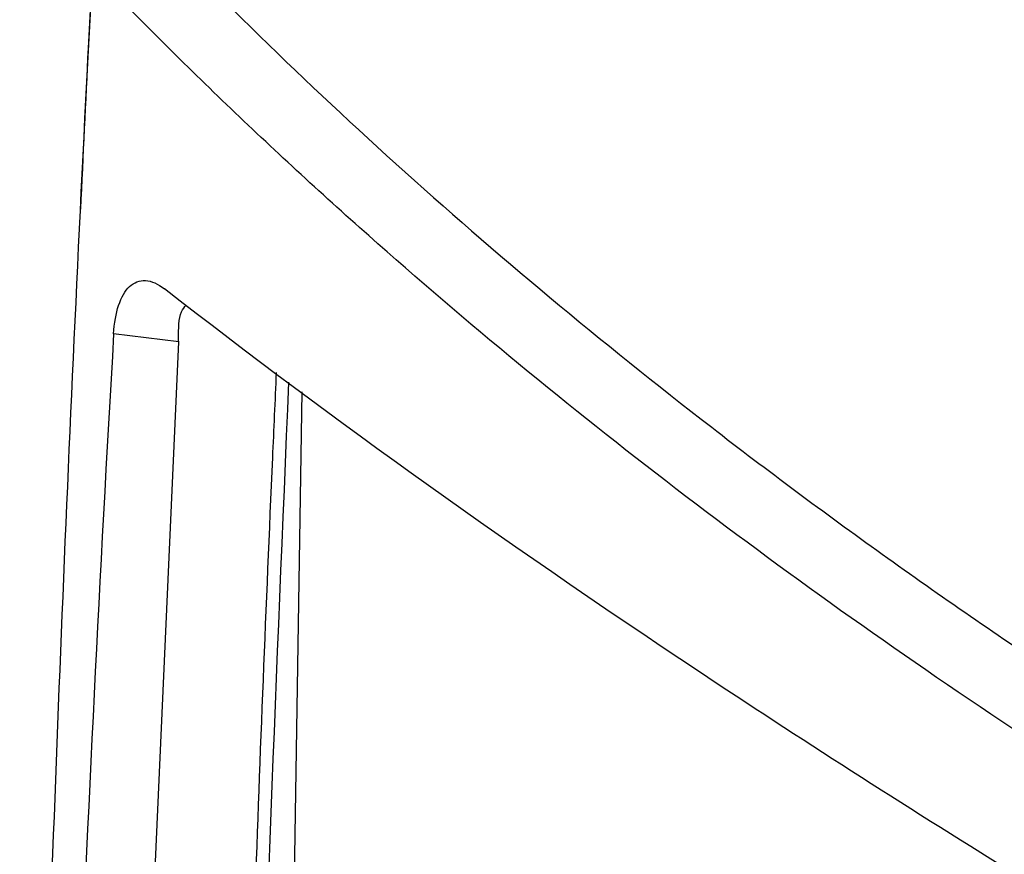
# Model space of a CAD drawing. Header units: millimetres. Extents: x 82 to 1337, y -230 to 1154.
# Tile 213 of 217: x 963 to 1009, y 956 to 995. Entities that reach past the tile are written whole.
import ezdxf

# ---------------------------------------------------------------- set-up
doc = ezdxf.new("R2010")
doc.units = ezdxf.units.MM

msp = doc.modelspace()

# ---------------------------------------------------------------- linework, layer by layer
at = {"color": 7, "linetype": 'Continuous', "lineweight": 25}
for p, q in [((970.242, 979.526), (967.197, 979.903)), ((966.391, 893.878), (970.246, 979.527)), ((976.011, 977.191), (974.733, 896.216))]:
    msp.add_line(p, q, dxfattribs=at)
for points, knots in [([(968.887, 1040.408), (972.961, 1035.788), (977.319, 1031.284), (986.598, 1022.506), (991.52, 1018.234), (998.028, 1013.041), (999.346, 1012.011), (1002.009, 1009.972), (1003.355, 1008.962), (1007.437, 1005.963), (1010.216, 1004.003), (1018.723, 998.24), (1024.621, 994.553), (1036.864, 987.488), (1043.21, 984.109), (1056.35, 977.659), (1063.145, 974.589), (1073.682, 970.218), (1077.251, 968.8), (1084.507, 966.045), (1088.18, 964.712), (1099.318, 960.851), (1106.91, 958.46), (1114.669, 956.25)], [0, 0, 0, 0, 0.125, 0.125, 0.25, 0.25, 0.28125, 0.28125, 0.3125, 0.3125, 0.375, 0.375, 0.5, 0.5, 0.625, 0.625, 0.75, 0.75, 0.8125, 0.8125, 0.875, 0.875, 1, 1, 1, 1]), ([(966.835, 1001.214), (970.95, 996.797), (975.331, 992.48), (984.624, 984.045), (989.536, 979.926), (997.302, 973.899), (999.96, 971.913), (1005.39, 968.006), (1008.163, 966.083), (1016.659, 960.409), (1022.556, 956.748), (1031.75, 951.444), (1034.874, 949.707), (1039.647, 947.148), (1041.251, 946.303), (1044.482, 944.634), (1046.109, 943.808), (1054.302, 939.727), (1061.04, 936.611), (1074.879, 930.675), (1081.98, 927.853), (1096.547, 922.506), (1104.013, 919.981), (1111.665, 917.605)], [0, 0, 0, 0, 0.125, 0.125, 0.25, 0.25, 0.3125, 0.3125, 0.375, 0.375, 0.5, 0.5, 0.5625, 0.5625, 0.59375, 0.59375, 0.625, 0.625, 0.75, 0.75, 0.875, 0.875, 1, 1, 1, 1]), ([(966.24, 998.014), (966.16, 996.439), (965.955, 992.357), (965.762, 988.256), (965.643, 985.738)], [0, 0, 0, 0, 0.3859328, 1, 1, 1, 1]), ([(962.798, 887.576), (962.959, 905.573), (963.323, 923.689), (964.46, 960.138), (965.234, 978.467), (966.213, 996.9)], [0, 0, 0, 0, 0.5, 0.5, 1, 1, 1, 1]), ([(1106.339, 916.007), (1099.004, 918.363), (1091.833, 920.859), (1077.815, 926.128), (1070.968, 928.9), (1062.612, 932.54), (1060.951, 933.277), (1057.649, 934.768), (1056.008, 935.523), (1051.124, 937.808), (1047.918, 939.363), (1038.451, 944.117), (1032.34, 947.407), (1023.474, 952.525), (1020.568, 954.262), (1014.858, 957.796), (1012.051, 959.595), (1003.811, 965.064), (998.551, 968.811), (988.496, 976.505), (983.701, 980.454), (977.999, 985.515), (976.872, 986.534), (974.653, 988.581), (973.56, 989.609), (970.328, 992.709), (968.238, 994.795), (966.213, 996.9)], [0, 0, 0, 0, 0.125, 0.125, 0.25, 0.25, 0.28125, 0.28125, 0.3125, 0.3125, 0.375, 0.375, 0.5, 0.5, 0.5625, 0.5625, 0.625, 0.625, 0.75, 0.75, 0.875, 0.875, 0.90625, 0.90625, 0.9375, 0.9375, 1, 1, 1, 1]), ([(967.197, 979.903), (967.227, 980.412), (967.303, 980.858), (967.557, 981.622), (967.726, 981.917), (968.049, 982.22), (968.166, 982.294), (968.415, 982.388), (968.548, 982.408), (968.972, 982.382), (969.269, 982.252), (969.582, 982.009)], [0, 0, 0, 0, 0.25, 0.25, 0.5, 0.5, 0.625, 0.625, 0.75, 0.75, 1, 1, 1, 1]), ([(1098.908, 907.351), (1085.695, 913.4), (1072.984, 919.556), (1057.735, 927.371), (1054.715, 928.941), (1048.763, 932.081), (1045.828, 933.652), (1037.144, 938.37), (1031.518, 941.52), (1023.324, 946.251), (1020.634, 947.83), (1016.66, 950.199), (1015.345, 950.989), (1012.742, 952.567), (1011.454, 953.354), (1005.073, 957.286), (1000.169, 960.414), (986.05, 969.748), (977.424, 975.904), (969.582, 982.009)], [0, 0, 0, 0, 0.25, 0.25, 0.3125, 0.3125, 0.375, 0.375, 0.5, 0.5, 0.5625, 0.5625, 0.59375, 0.59375, 0.625, 0.625, 0.75, 0.75, 1, 1, 1, 1]), ([(970.237, 979.679), (970.236, 980.15), (970.235, 980.799), (970.514, 981.155), (970.591, 981.253)], [0, 0, 0, 0, 0.725667, 1, 1, 1, 1]), ([(974.81, 978.091), (974.75, 976.764), (974.374, 968.493), (973.714, 951.832), (972.985, 928.191), (972.594, 909.062), (972.436, 897.697), (972.4, 894.631), (972.393, 894.027)], [0, 0, 0, 0, 0.046926, 0.292522, 0.591041, 0.88956, 0.978247, 1, 1, 1, 1]), ([(972.992, 895.206), (973.221, 909.243), (973.668, 936.532), (974.836, 964.208), (975.402, 977.647)], [0, 0, 0, 0, 0.5144215, 1, 1, 1, 1])]:
    msp.add_open_spline(points, degree=3, knots=knots, dxfattribs=at)
for points in [[(967.197, 979.903), (965.885, 957.41), (964.956, 935.009), (964.414, 912.7)], [(970.246, 979.527), (970.243, 979.578), (970.24, 979.629), (970.237, 979.679)]]:
    msp.add_open_spline(points, degree=3, dxfattribs=at)

doc.saveas('drawing.dxf')
